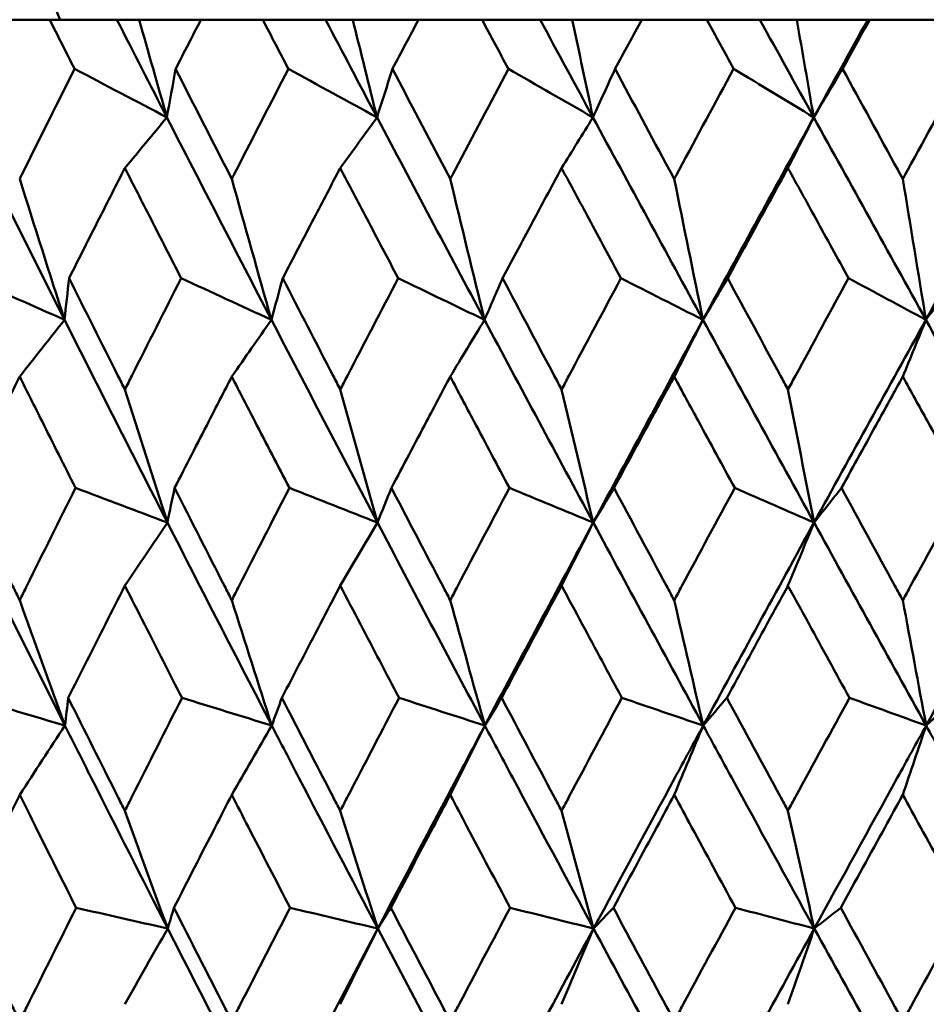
# Model space of a CAD drawing. Header units: millimetres. Extents: x 61 to 1929, y 482 to 2664.
# Tile 71 of 219: x 549.74 to 554.52, y 716.16 to 721.35. Entities that reach past the tile are written whole.
import ezdxf

# ---------------------------------------------------------------- set-up
doc = ezdxf.new("R2010")
doc.units = ezdxf.units.MM
doc.header["$LTSCALE"] = 10
doc.layers.add('Widoczne (ISO)', color=7, linetype='Continuous', lineweight=50)

msp = doc.modelspace()

# ---------------------------------------------------------------- linework, layer by layer
at = {"layer": 'Widoczne (ISO)'}
for p, q in [((549.8976, 721.3536), (549.5815, 721.3536)), ((549.8976, 721.3536), (550.2523, 721.3536)), ((550.2523, 721.3536), (550.37, 721.3536)), ((550.37, 721.3536), (550.6958, 721.3536)), ((551.0221, 721.3536), (550.6958, 721.3536)), ((551.0221, 721.3536), (551.3534, 721.3536)), ((551.3534, 721.3536), (551.4974, 721.3536)), ((551.4974, 721.3536), (551.8444, 721.3536)), ((552.1797, 721.3536), (551.8444, 721.3536)), ((552.1797, 721.3536), (552.4862, 721.3536)), ((552.4862, 721.3536), (552.6559, 721.3536)), ((552.6559, 721.3536), (553.0226, 721.3536)), ((553.3656, 721.3536), (553.0226, 721.3536)), ((553.3656, 721.3536), (553.6462, 721.3536)), ((553.6462, 721.3536), (553.8409, 721.3536)), ((553.8409, 721.3536), (554.2154, 721.3536)), ((554.2154, 721.3536), (554.226, 721.3536)), ((554.5753, 721.3536), (554.226, 721.3536))]:
    msp.add_line(p, q, dxfattribs=at)
msp.add_circle((559.3742, 751.3536), 50, dxfattribs=at)
msp.add_arc((550.8629, 721.7682), 1, 181.3146, 204.4982, dxfattribs=at)
for points, knots in [([(550.0286, 721.0943), (550.0284, 721.0948), (550.0281, 721.0954), (549.9843, 721.1818), (549.9409, 721.2677), (549.8976, 721.3536)], [0.02951568, 0.02951568, 0.02951568, 0.02951568, 0.02969929, 0.02969929, 0.05939589, 0.05939589, 0.05939589, 0.05939589]), ([(550.6958, 721.3536), (550.6515, 721.2677), (550.6072, 721.1818), (550.5628, 721.0954), (550.5625, 721.0948), (550.5622, 721.0943)], [0, 0, 0, 0, 0.02969567, 0.02969567, 0.02988021, 0.02988021, 0.02988021, 0.02988021]), ([(551.1573, 721.0943), (551.1571, 721.0948), (551.1568, 721.0954), (551.1117, 721.1818), (551.0669, 721.2677), (551.0221, 721.3536)], [0.02951568, 0.02951568, 0.02951568, 0.02951568, 0.02969929, 0.02969929, 0.05939589, 0.05939589, 0.05939589, 0.05939589]), ([(551.8444, 721.3536), (551.7988, 721.2677), (551.7533, 721.1818), (551.7075, 721.0954), (551.7073, 721.0948), (551.707, 721.0943)], [0, 0, 0, 0, 0.02969567, 0.02969567, 0.02988021, 0.02988021, 0.02988021, 0.02988021]), ([(552.3185, 721.0943), (552.3182, 721.0948), (552.3179, 721.0954), (552.2716, 721.1818), (552.2256, 721.2677), (552.1797, 721.3536)], [0.02951568, 0.02951568, 0.02951568, 0.02951568, 0.02969929, 0.02969929, 0.05939589, 0.05939589, 0.05939589, 0.05939589]), ([(553.0226, 721.3536), (552.976, 721.2677), (552.9294, 721.1818), (552.8826, 721.0954), (552.8823, 721.0948), (552.882, 721.0943)], [0, 0, 0, 0, 0.02969567, 0.02969567, 0.02988021, 0.02988021, 0.02988021, 0.02988021]), ([(553.5075, 721.0943), (553.5072, 721.0948), (553.5069, 721.0954), (553.4596, 721.1818), (553.4126, 721.2677), (553.3656, 721.3536)], [0.02951568, 0.02951568, 0.02951568, 0.02951568, 0.02969929, 0.02969929, 0.05939589, 0.05939589, 0.05939589, 0.05939589]), ([(554.226, 721.3536), (554.1784, 721.2677), (554.1309, 721.1818), (554.0832, 721.0954), (554.0829, 721.0948), (554.0826, 721.0943)], [0, 0, 0, 0, 0.02969567, 0.02969567, 0.02988021, 0.02988021, 0.02988021, 0.02988021]), ([(549.7392, 720.5133), (549.7472, 720.5295), (549.7553, 720.5457), (549.8514, 720.7394), (549.9398, 720.9169), (550.0286, 721.0943)], [0.0853813, 0.0853813, 0.0853813, 0.0853813, 0.09097809, 0.09097809, 0.15214536, 0.15214536, 0.15214536, 0.15214536]), ([(550.5622, 721.0943), (550.6524, 720.917), (550.7428, 720.7396), (550.8419, 720.546), (550.8503, 720.5296), (550.8586, 720.5133)], [0.0297954, 0.0297954, 0.0297954, 0.0297954, 0.09092493, 0.09092493, 0.09655955, 0.09655955, 0.09655955, 0.09655955]), ([(550.8586, 720.5133), (550.867, 720.5295), (550.8753, 720.5457), (550.9745, 720.7394), (551.0658, 720.9169), (551.1573, 721.0943)], [0.0853813, 0.0853813, 0.0853813, 0.0853813, 0.09097809, 0.09097809, 0.15214536, 0.15214536, 0.15214536, 0.15214536]), ([(551.707, 721.0943), (551.7997, 720.917), (551.8927, 720.7396), (551.9945, 720.546), (552.0031, 720.5296), (552.0117, 720.5133)], [0.0297954, 0.0297954, 0.0297954, 0.0297954, 0.09092493, 0.09092493, 0.09655955, 0.09655955, 0.09655955, 0.09655955]), ([(552.0117, 720.5133), (552.0203, 720.5295), (552.0288, 720.5457), (552.1308, 720.7394), (552.2245, 720.9169), (552.3185, 721.0943)], [0.0853813, 0.0853813, 0.0853813, 0.0853813, 0.09097809, 0.09097809, 0.15214536, 0.15214536, 0.15214536, 0.15214536]), ([(552.882, 721.0943), (552.9769, 720.917), (553.0721, 720.7396), (553.1763, 720.546), (553.1851, 720.5296), (553.1939, 720.5133)], [0.0297954, 0.0297954, 0.0297954, 0.0297954, 0.09092493, 0.09092493, 0.09655955, 0.09655955, 0.09655955, 0.09655955]), ([(553.1939, 720.5133), (553.2026, 720.5295), (553.2114, 720.5457), (553.3156, 720.7394), (553.4114, 720.9169), (553.5075, 721.0943)], [0.0853813, 0.0853813, 0.0853813, 0.0853813, 0.09097809, 0.09097809, 0.15214536, 0.15214536, 0.15214536, 0.15214536]), ([(554.0826, 721.0943), (554.1794, 720.917), (554.2764, 720.7396), (554.3825, 720.546), (554.3915, 720.5296), (554.4004, 720.5133)], [0.0297954, 0.0297954, 0.0297954, 0.0297954, 0.09092493, 0.09092493, 0.09655955, 0.09655955, 0.09655955, 0.09655955]), ([(554.4004, 720.5133), (554.4093, 720.5295), (554.4182, 720.5457), (554.5244, 720.7394), (554.6219, 720.9169), (554.7196, 721.0943)], [0.0853813, 0.0853813, 0.0853813, 0.0853813, 0.09097809, 0.09097809, 0.15214536, 0.15214536, 0.15214536, 0.15214536]), ([(550.2944, 720.571), (550.2491, 720.4821), (550.2039, 720.3932), (550.1057, 720.1994), (550.0526, 720.0945), (549.9998, 719.9896)], [0.03078053, 0.03078053, 0.03078053, 0.03078053, 0.06149921, 0.06149921, 0.09773041, 0.09773041, 0.09773041, 0.09773041]), ([(550.5916, 719.9896), (550.5378, 720.0945), (550.4841, 720.1994), (550.3851, 720.3931), (550.3397, 720.482), (550.2944, 720.571)], [0.02528165, 0.02528165, 0.02528165, 0.02528165, 0.06150593, 0.06150593, 0.09223152, 0.09223152, 0.09223152, 0.09223152]), ([(551.4313, 720.571), (551.3846, 720.4821), (551.3381, 720.3932), (551.2368, 720.1994), (551.1821, 720.0945), (551.1276, 719.9896)], [0.03078053, 0.03078053, 0.03078053, 0.03078053, 0.06149921, 0.06149921, 0.09773041, 0.09773041, 0.09773041, 0.09773041]), ([(551.7372, 719.9896), (551.6818, 720.0945), (551.6266, 720.1994), (551.5246, 720.3931), (551.4779, 720.482), (551.4313, 720.571)], [0.02528165, 0.02528165, 0.02528165, 0.02528165, 0.06150593, 0.06150593, 0.09223152, 0.09223152, 0.09223152, 0.09223152]), ([(552.5995, 720.571), (552.5516, 720.4821), (552.5039, 720.3932), (552.4, 720.1994), (552.3439, 720.0945), (552.2879, 719.9896)], [0.03078053, 0.03078053, 0.03078053, 0.03078053, 0.06149921, 0.06149921, 0.09773041, 0.09773041, 0.09773041, 0.09773041]), ([(552.9129, 719.9896), (552.8562, 720.0945), (552.7996, 720.1994), (552.6952, 720.3931), (552.6473, 720.482), (552.5995, 720.571)], [0.02528165, 0.02528165, 0.02528165, 0.02528165, 0.06150593, 0.06150593, 0.09223152, 0.09223152, 0.09223152, 0.09223152]), ([(553.7944, 720.571), (553.7456, 720.4821), (553.6969, 720.3932), (553.5908, 720.1994), (553.5335, 720.0945), (553.4762, 719.9896)], [0.03078053, 0.03078053, 0.03078053, 0.03078053, 0.06149921, 0.06149921, 0.09773041, 0.09773041, 0.09773041, 0.09773041]), ([(554.1141, 719.9896), (554.0563, 720.0945), (553.9986, 720.1994), (553.8921, 720.3931), (553.8432, 720.482), (553.7944, 720.571)], [0.02528165, 0.02528165, 0.02528165, 0.02528165, 0.06150593, 0.06150593, 0.09223152, 0.09223152, 0.09223152, 0.09223152]), ([(549.9998, 719.9896), (550.0854, 719.8181), (550.1714, 719.6466), (550.27, 719.4508), (550.2822, 719.4265), (550.2944, 719.4023)], [0.02983351, 0.02983351, 0.02983351, 0.02983351, 0.0889495, 0.0889495, 0.09731113, 0.09731113, 0.09731113, 0.09731113]), ([(550.2944, 719.4023), (550.3066, 719.4264), (550.3188, 719.4506), (550.4175, 719.6464), (550.5044, 719.818), (550.5916, 719.9896)], [0.0806421, 0.0806421, 0.0806421, 0.0806421, 0.08897282, 0.08897282, 0.14811965, 0.14811965, 0.14811965, 0.14811965]), ([(551.1276, 719.9896), (551.2159, 719.8181), (551.3046, 719.6466), (551.4061, 719.4508), (551.4187, 719.4265), (551.4313, 719.4023)], [0.02983351, 0.02983351, 0.02983351, 0.02983351, 0.0889495, 0.0889495, 0.09731113, 0.09731113, 0.09731113, 0.09731113]), ([(551.4313, 719.4023), (551.4438, 719.4264), (551.4564, 719.4506), (551.558, 719.6464), (551.6475, 719.818), (551.7372, 719.9896)], [0.0806421, 0.0806421, 0.0806421, 0.0806421, 0.08897282, 0.08897282, 0.14811965, 0.14811965, 0.14811965, 0.14811965]), ([(552.2879, 719.9896), (552.3786, 719.8181), (552.4696, 719.6466), (552.5737, 719.4508), (552.5866, 719.4265), (552.5995, 719.4023)], [0.02983351, 0.02983351, 0.02983351, 0.02983351, 0.0889495, 0.0889495, 0.09731113, 0.09731113, 0.09731113, 0.09731113]), ([(552.5995, 719.4023), (552.6123, 719.4264), (552.6252, 719.4506), (552.7294, 719.6464), (552.821, 719.818), (552.9129, 719.9896)], [0.0806421, 0.0806421, 0.0806421, 0.0806421, 0.08897282, 0.08897282, 0.14811965, 0.14811965, 0.14811965, 0.14811965]), ([(553.4762, 719.9896), (553.5689, 719.8181), (553.6618, 719.6466), (553.7681, 719.4508), (553.7812, 719.4265), (553.7944, 719.4023)], [0.02983351, 0.02983351, 0.02983351, 0.02983351, 0.0889495, 0.0889495, 0.09731113, 0.09731113, 0.09731113, 0.09731113]), ([(553.7944, 719.4023), (553.8075, 719.4264), (553.8207, 719.4506), (553.927, 719.6464), (554.0205, 719.818), (554.1141, 719.9896)], [0.0806421, 0.0806421, 0.0806421, 0.0806421, 0.08897282, 0.08897282, 0.14811965, 0.14811965, 0.14811965, 0.14811965]), ([(549.7392, 719.4706), (549.6999, 719.3921), (549.6608, 719.3137), (549.5634, 719.1179), (549.5051, 719.0005), (549.4471, 718.8831)], [0.03448054, 0.03448054, 0.03448054, 0.03448054, 0.06157222, 0.06157222, 0.10209717, 0.10209717, 0.10209717, 0.10209717]), ([(550.0339, 718.8831), (549.9748, 719.0005), (549.9158, 719.1178), (549.8176, 719.3136), (549.7784, 719.3921), (549.7392, 719.4706)], [0.02104899, 0.02104899, 0.02104899, 0.02104899, 0.0615671, 0.0615671, 0.08866561, 0.08866561, 0.08866561, 0.08866561]), ([(550.8586, 719.4706), (550.8182, 719.3921), (550.7778, 719.3137), (550.6771, 719.1179), (550.6169, 719.0005), (550.5569, 718.8831)], [0.03448054, 0.03448054, 0.03448054, 0.03448054, 0.06157222, 0.06157222, 0.10209717, 0.10209717, 0.10209717, 0.10209717]), ([(551.1628, 718.8831), (551.1018, 719.0005), (551.041, 719.1178), (550.9397, 719.3136), (550.8991, 719.3921), (550.8586, 719.4706)], [0.02104899, 0.02104899, 0.02104899, 0.02104899, 0.0615671, 0.0615671, 0.08866561, 0.08866561, 0.08866561, 0.08866561]), ([(552.0117, 719.4706), (551.9701, 719.3921), (551.9286, 719.3137), (551.8251, 719.1179), (551.7632, 719.0005), (551.7015, 718.8831)], [0.03448054, 0.03448054, 0.03448054, 0.03448054, 0.06157222, 0.06157222, 0.10209717, 0.10209717, 0.10209717, 0.10209717]), ([(552.3241, 718.8831), (552.2615, 719.0005), (552.1991, 719.1178), (552.095, 719.3136), (552.0533, 719.3921), (552.0117, 719.4706)], [0.02104899, 0.02104899, 0.02104899, 0.02104899, 0.0615671, 0.0615671, 0.08866561, 0.08866561, 0.08866561, 0.08866561]), ([(553.1939, 719.4706), (553.1513, 719.3921), (553.1088, 719.3137), (553.0029, 719.1179), (552.9396, 719.0005), (552.8763, 718.8831)], [0.03448054, 0.03448054, 0.03448054, 0.03448054, 0.06157222, 0.06157222, 0.10209717, 0.10209717, 0.10209717, 0.10209717]), ([(553.5132, 718.8831), (553.4493, 719.0005), (553.3854, 719.1178), (553.279, 719.3136), (553.2364, 719.3921), (553.1939, 719.4706)], [0.02104899, 0.02104899, 0.02104899, 0.02104899, 0.0615671, 0.0615671, 0.08866561, 0.08866561, 0.08866561, 0.08866561]), ([(554.4004, 719.4706), (554.3571, 719.3921), (554.3138, 719.3137), (554.2059, 719.1179), (554.1413, 719.0005), (554.0768, 718.8831)], [0.03448054, 0.03448054, 0.03448054, 0.03448054, 0.06157222, 0.06157222, 0.10209717, 0.10209717, 0.10209717, 0.10209717]), ([(554.7254, 718.8831), (554.6604, 719.0005), (554.5954, 719.1178), (554.4871, 719.3136), (554.4438, 719.3921), (554.4004, 719.4706)], [0.02104899, 0.02104899, 0.02104899, 0.02104899, 0.0615671, 0.0615671, 0.08866561, 0.08866561, 0.08866561, 0.08866561]), ([(549.4471, 718.8831), (549.5316, 718.7109), (549.6165, 718.5387), (549.7142, 718.3413), (549.7267, 718.3161), (549.7392, 718.2908)], [0.02530969, 0.02530969, 0.02530969, 0.02530969, 0.08465152, 0.08465152, 0.09334823, 0.09334823, 0.09334823, 0.09334823]), ([(549.7392, 718.2908), (549.7516, 718.316), (549.7641, 718.3412), (549.862, 718.5386), (549.9478, 718.7109), (550.0339, 718.8831)], [0.07597559, 0.07597559, 0.07597559, 0.07597559, 0.08464777, 0.08464777, 0.14401425, 0.14401425, 0.14401425, 0.14401425]), ([(550.5569, 718.8831), (550.6442, 718.7109), (550.7319, 718.5387), (550.8328, 718.3413), (550.8457, 718.3161), (550.8586, 718.2908)], [0.02530969, 0.02530969, 0.02530969, 0.02530969, 0.08465152, 0.08465152, 0.09334823, 0.09334823, 0.09334823, 0.09334823]), ([(550.8586, 718.2908), (550.8715, 718.316), (550.8844, 718.3412), (550.9855, 718.5386), (551.074, 718.7109), (551.1628, 718.8831)], [0.07597559, 0.07597559, 0.07597559, 0.07597559, 0.08464777, 0.08464777, 0.14401425, 0.14401425, 0.14401425, 0.14401425]), ([(551.7015, 718.8831), (551.7913, 718.7109), (551.8815, 718.5387), (551.9852, 718.3413), (551.9985, 718.3161), (552.0117, 718.2908)], [0.02530969, 0.02530969, 0.02530969, 0.02530969, 0.08465152, 0.08465152, 0.09334823, 0.09334823, 0.09334823, 0.09334823]), ([(552.0117, 718.2908), (552.025, 718.316), (552.0382, 718.3412), (552.1421, 718.5386), (552.2329, 718.7109), (552.3241, 718.8831)], [0.07597559, 0.07597559, 0.07597559, 0.07597559, 0.08464777, 0.08464777, 0.14401425, 0.14401425, 0.14401425, 0.14401425]), ([(552.8763, 718.8831), (552.9684, 718.7109), (553.0607, 718.5387), (553.1668, 718.3413), (553.1803, 718.3161), (553.1939, 718.2908)], [0.02530969, 0.02530969, 0.02530969, 0.02530969, 0.08465152, 0.08465152, 0.09334823, 0.09334823, 0.09334823, 0.09334823]), ([(553.1939, 718.2908), (553.2074, 718.316), (553.221, 718.3412), (553.3272, 718.5386), (553.4201, 718.7109), (553.5132, 718.8831)], [0.07597559, 0.07597559, 0.07597559, 0.07597559, 0.08464777, 0.08464777, 0.14401425, 0.14401425, 0.14401425, 0.14401425]), ([(554.0768, 718.8831), (554.1707, 718.7109), (554.2647, 718.5387), (554.3728, 718.3413), (554.3866, 718.3161), (554.4004, 718.2908)], [0.02530969, 0.02530969, 0.02530969, 0.02530969, 0.08465152, 0.08465152, 0.09334823, 0.09334823, 0.09334823, 0.09334823]), ([(554.4004, 718.2908), (554.4142, 718.316), (554.428, 718.3412), (554.5362, 718.5386), (554.6307, 718.7109), (554.7254, 718.8831)], [0.07597559, 0.07597559, 0.07597559, 0.07597559, 0.08464777, 0.08464777, 0.14401425, 0.14401425, 0.14401425, 0.14401425]), ([(550.2944, 718.3678), (550.2601, 718.3002), (550.2258, 718.2325), (550.126, 718.0351), (550.0606, 717.9054), (549.9954, 717.7757)], [0.03825175, 0.03825175, 0.03825175, 0.03825175, 0.06160817, 0.06160817, 0.10638617, 0.10638617, 0.10638617, 0.10638617]), ([(550.596, 717.7757), (550.5297, 717.9054), (550.4635, 718.0351), (550.3631, 718.2325), (550.3287, 718.3002), (550.2944, 718.3678)], [0.01681985, 0.01681985, 0.01681985, 0.01681985, 0.06159108, 0.06159108, 0.08495433, 0.08495433, 0.08495433, 0.08495433]), ([(551.4313, 718.3678), (551.3959, 718.3002), (551.3606, 718.2325), (551.2578, 718.0351), (551.1903, 717.9054), (551.1231, 717.7757)], [0.03825175, 0.03825175, 0.03825175, 0.03825175, 0.06160817, 0.06160817, 0.10638617, 0.10638617, 0.10638617, 0.10638617]), ([(551.7417, 717.7757), (551.6735, 717.9054), (551.6054, 718.0351), (551.502, 718.2325), (551.4666, 718.3002), (551.4313, 718.3678)], [0.01681985, 0.01681985, 0.01681985, 0.01681985, 0.06159108, 0.06159108, 0.08495433, 0.08495433, 0.08495433, 0.08495433]), ([(552.5995, 718.3678), (552.5632, 718.3002), (552.527, 718.2325), (552.4215, 718.0351), (552.3524, 717.9054), (552.2833, 717.7757)], [0.03825175, 0.03825175, 0.03825175, 0.03825175, 0.06160817, 0.06160817, 0.10638617, 0.10638617, 0.10638617, 0.10638617]), ([(552.9175, 717.7757), (552.8477, 717.9054), (552.7779, 718.0351), (552.672, 718.2325), (552.6357, 718.3002), (552.5995, 718.3678)], [0.01681985, 0.01681985, 0.01681985, 0.01681985, 0.06159108, 0.06159108, 0.08495433, 0.08495433, 0.08495433, 0.08495433]), ([(553.7944, 718.3678), (553.7574, 718.3002), (553.7205, 718.2325), (553.6128, 718.0351), (553.5421, 717.9054), (553.4716, 717.7757)], [0.03825175, 0.03825175, 0.03825175, 0.03825175, 0.06160817, 0.06160817, 0.10638617, 0.10638617, 0.10638617, 0.10638617]), ([(554.1188, 717.7757), (554.0476, 717.9054), (553.9765, 718.0351), (553.8684, 718.2325), (553.8314, 718.3002), (553.7944, 718.3678)], [0.01681985, 0.01681985, 0.01681985, 0.01681985, 0.06159108, 0.06159108, 0.08495433, 0.08495433, 0.08495433, 0.08495433]), ([(549.9954, 717.7757), (550.0818, 717.6027), (550.1686, 717.4296), (550.2686, 717.231), (550.2815, 717.2054), (550.2944, 717.1799)], [0.02053386, 0.02053386, 0.02053386, 0.02053386, 0.08016461, 0.08016461, 0.08898694, 0.08898694, 0.08898694, 0.08898694]), ([(550.2944, 717.1799), (550.3073, 717.2054), (550.3202, 717.2309), (550.4204, 717.4295), (550.508, 717.6026), (550.596, 717.7757)], [0.07138254, 0.07138254, 0.07138254, 0.07138254, 0.08018544, 0.08018544, 0.13983561, 0.13983561, 0.13983561, 0.13983561]), ([(551.1231, 717.7757), (551.2122, 717.6027), (551.3017, 717.4296), (551.4047, 717.231), (551.418, 717.2054), (551.4313, 717.1799)], [0.02053386, 0.02053386, 0.02053386, 0.02053386, 0.08016461, 0.08016461, 0.08898694, 0.08898694, 0.08898694, 0.08898694]), ([(551.4313, 717.1799), (551.4445, 717.2054), (551.4578, 717.2309), (551.561, 717.4295), (551.6512, 717.6026), (551.7417, 717.7757)], [0.07138254, 0.07138254, 0.07138254, 0.07138254, 0.08018544, 0.08018544, 0.13983561, 0.13983561, 0.13983561, 0.13983561]), ([(552.2833, 717.7757), (552.3748, 717.6027), (552.4666, 717.4296), (552.5722, 717.231), (552.5858, 717.2054), (552.5995, 717.1799)], [0.02053386, 0.02053386, 0.02053386, 0.02053386, 0.08016461, 0.08016461, 0.08898694, 0.08898694, 0.08898694, 0.08898694]), ([(552.5995, 717.1799), (552.6131, 717.2054), (552.6267, 717.2309), (552.7325, 717.4295), (552.8249, 717.6026), (552.9175, 717.7757)], [0.07138254, 0.07138254, 0.07138254, 0.07138254, 0.08018544, 0.08018544, 0.13983561, 0.13983561, 0.13983561, 0.13983561]), ([(553.4716, 717.7757), (553.5651, 717.6027), (553.6588, 717.4296), (553.7666, 717.231), (553.7805, 717.2054), (553.7944, 717.1799)], [0.02053386, 0.02053386, 0.02053386, 0.02053386, 0.08016461, 0.08016461, 0.08898694, 0.08898694, 0.08898694, 0.08898694]), ([(553.7944, 717.1799), (553.8083, 717.2054), (553.8222, 717.2309), (553.9301, 717.4295), (554.0244, 717.6026), (554.1188, 717.7757)], [0.07138254, 0.07138254, 0.07138254, 0.07138254, 0.08018544, 0.08018544, 0.13983561, 0.13983561, 0.13983561, 0.13983561]), ([(550.5204, 716.5586), (550.3851, 716.8236), (550.2507, 717.0886), (550.0707, 717.4455), (550.0244, 717.5375), (549.9782, 717.6295)], [0.3692784, 0.3692784, 0.3692784, 0.3692784, 0.4608442, 0.4608442, 0.492629, 0.492629, 0.492629, 0.492629]), ([(551.629, 716.5586), (551.4897, 716.8236), (551.3511, 717.0886), (551.1653, 717.4455), (551.1176, 717.5375), (551.0699, 717.6295)], [0.3692784, 0.3692784, 0.3692784, 0.3692784, 0.4608442, 0.4608442, 0.492629, 0.492629, 0.492629, 0.492629]), ([(551.629, 716.5586), (551.768, 716.8236), (551.9077, 717.0886), (552.0967, 717.4455), (552.1455, 717.5375), (552.1944, 717.6295)], [0.3692784, 0.3692784, 0.3692784, 0.3692784, 0.4608442, 0.4608442, 0.492629, 0.492629, 0.492629, 0.492629]), ([(552.7681, 716.5586), (552.6253, 716.8236), (552.4831, 717.0886), (552.2924, 717.4455), (552.2434, 717.5375), (552.1944, 717.6295)], [0.3692784, 0.3692784, 0.3692784, 0.3692784, 0.4608442, 0.4608442, 0.492629, 0.492629, 0.492629, 0.492629]), ([(552.7681, 716.5586), (552.9107, 716.8236), (553.0538, 717.0886), (553.2473, 717.4455), (553.2972, 717.5375), (553.3472, 717.6295)], [0.3692784, 0.3692784, 0.3692784, 0.3692784, 0.4608442, 0.4608442, 0.492629, 0.492629, 0.492629, 0.492629]), ([(553.9333, 716.5586), (553.7876, 716.8236), (553.6423, 717.0886), (553.4475, 717.4455), (553.3973, 717.5375), (553.3472, 717.6295)], [0.3692784, 0.3692784, 0.3692784, 0.3692784, 0.4608442, 0.4608442, 0.492629, 0.492629, 0.492629, 0.492629]), ([(553.9333, 716.5586), (554.0788, 716.8236), (554.2248, 717.0886), (554.422, 717.4455), (554.4729, 717.5375), (554.5238, 717.6295)], [0.3692784, 0.3692784, 0.3692784, 0.3692784, 0.4608442, 0.4608442, 0.492629, 0.492629, 0.492629, 0.492629]), ([(555.12, 716.5586), (554.9719, 716.8236), (554.8242, 717.0886), (554.6259, 717.4455), (554.5748, 717.5375), (554.5238, 717.6295)], [0.3692784, 0.3692784, 0.3692784, 0.3692784, 0.4608442, 0.4608442, 0.492629, 0.492629, 0.492629, 0.492629]), ([(549.7392, 717.2636), (549.711, 717.2071), (549.6829, 717.1506), (549.5842, 716.9521), (549.5138, 716.8101), (549.4437, 716.6681)], [0.04208868, 0.04208868, 0.04208868, 0.04208868, 0.06158988, 0.06158988, 0.11059803, 0.11059803, 0.11059803, 0.11059803]), ([(550.0373, 716.6681), (549.9659, 716.8101), (549.8947, 716.9521), (549.7955, 717.1506), (549.7673, 717.2071), (549.7392, 717.2636)], [0.01259731, 0.01259731, 0.01259731, 0.01259731, 0.06159863, 0.06159863, 0.08110666, 0.08110666, 0.08110666, 0.08110666]), ([(550.8586, 717.2636), (550.8296, 717.2071), (550.8005, 717.1506), (550.6986, 716.9521), (550.6259, 716.8101), (550.5534, 716.6681)], [0.04208868, 0.04208868, 0.04208868, 0.04208868, 0.06158988, 0.06158988, 0.11059803, 0.11059803, 0.11059803, 0.11059803]), ([(551.1663, 716.6681), (551.0927, 716.8101), (551.0192, 716.9521), (550.9169, 717.1506), (550.8877, 717.2071), (550.8586, 717.2636)], [0.01259731, 0.01259731, 0.01259731, 0.01259731, 0.06159863, 0.06159863, 0.08110666, 0.08110666, 0.08110666, 0.08110666]), ([(552.0117, 717.2636), (551.9819, 717.2071), (551.952, 717.1506), (551.8472, 716.9521), (551.7725, 716.8101), (551.6979, 716.6681)], [0.04208868, 0.04208868, 0.04208868, 0.04208868, 0.06158988, 0.06158988, 0.11059803, 0.11059803, 0.11059803, 0.11059803]), ([(552.3277, 716.6681), (552.2521, 716.8101), (552.1767, 716.9521), (552.0716, 717.1506), (552.0416, 717.2071), (552.0117, 717.2636)], [0.01259731, 0.01259731, 0.01259731, 0.01259731, 0.06159863, 0.06159863, 0.08110666, 0.08110666, 0.08110666, 0.08110666]), ([(553.1939, 717.2636), (553.1633, 717.2071), (553.1328, 717.1506), (553.0256, 716.9521), (552.949, 716.8101), (552.8727, 716.6681)], [0.04208868, 0.04208868, 0.04208868, 0.04208868, 0.06158988, 0.06158988, 0.11059803, 0.11059803, 0.11059803, 0.11059803]), ([(553.5169, 716.6681), (553.4397, 716.8101), (553.3626, 716.9521), (553.2551, 717.1506), (553.2245, 717.2071), (553.1939, 717.2636)], [0.01259731, 0.01259731, 0.01259731, 0.01259731, 0.06159863, 0.06159863, 0.08110666, 0.08110666, 0.08110666, 0.08110666]), ([(554.4004, 717.2636), (554.3693, 717.2071), (554.3382, 717.1506), (554.229, 716.9521), (554.151, 716.8101), (554.0731, 716.6681)], [0.04208868, 0.04208868, 0.04208868, 0.04208868, 0.06158988, 0.06158988, 0.11059803, 0.11059803, 0.11059803, 0.11059803]), ([(554.7292, 716.6681), (554.6506, 716.8101), (554.5722, 716.9521), (554.4627, 717.1506), (554.4316, 717.2071), (554.4004, 717.2636)], [0.01259731, 0.01259731, 0.01259731, 0.01259731, 0.06159863, 0.06159863, 0.08110666, 0.08110666, 0.08110666, 0.08110666]), ([(549.4437, 716.6681), (549.5293, 716.4941), (549.6152, 716.3201), (549.714, 716.1208), (549.7266, 716.0954), (549.7392, 716.0701)], [0.01556037, 0.01556037, 0.01556037, 0.01556037, 0.07555527, 0.07555527, 0.08428623, 0.08428623, 0.08428623, 0.08428623]), ([(549.7392, 716.0701), (549.7517, 716.0954), (549.7643, 716.1207), (549.8633, 716.32), (549.9502, 716.4941), (550.0373, 716.6681)], [0.06686277, 0.06686277, 0.06686277, 0.06686277, 0.07557848, 0.07557848, 0.13558897, 0.13558897, 0.13558897, 0.13558897]), ([(550.5534, 716.6681), (550.6418, 716.4941), (550.7306, 716.3201), (550.8327, 716.1208), (550.8457, 716.0954), (550.8586, 716.0701)], [0.01556037, 0.01556037, 0.01556037, 0.01556037, 0.07555527, 0.07555527, 0.08428623, 0.08428623, 0.08428623, 0.08428623]), ([(550.8586, 716.0701), (550.8716, 716.0954), (550.8846, 716.1207), (550.9869, 716.32), (551.0764, 716.4941), (551.1663, 716.6681)], [0.06686277, 0.06686277, 0.06686277, 0.06686277, 0.07557848, 0.07557848, 0.13558897, 0.13558897, 0.13558897, 0.13558897]), ([(551.6979, 716.6681), (551.7889, 716.4941), (551.8802, 716.3201), (551.9851, 716.1208), (551.9984, 716.0954), (552.0117, 716.0701)], [0.01556037, 0.01556037, 0.01556037, 0.01556037, 0.07555527, 0.07555527, 0.08428623, 0.08428623, 0.08428623, 0.08428623]), ([(552.0117, 716.0701), (552.0251, 716.0954), (552.0384, 716.1207), (552.1435, 716.32), (552.2355, 716.4941), (552.3277, 716.6681)], [0.06686277, 0.06686277, 0.06686277, 0.06686277, 0.07557848, 0.07557848, 0.13558897, 0.13558897, 0.13558897, 0.13558897]), ([(552.8727, 716.6681), (552.9658, 716.4941), (553.0593, 716.3201), (553.1666, 716.1208), (553.1802, 716.0954), (553.1939, 716.0701)], [0.01556037, 0.01556037, 0.01556037, 0.01556037, 0.07555527, 0.07555527, 0.08428623, 0.08428623, 0.08428623, 0.08428623]), ([(553.1939, 716.0701), (553.2075, 716.0954), (553.2211, 716.1207), (553.3286, 716.32), (553.4227, 716.4941), (553.5169, 716.6681)], [0.06686277, 0.06686277, 0.06686277, 0.06686277, 0.07557848, 0.07557848, 0.13558897, 0.13558897, 0.13558897, 0.13558897]), ([(554.0731, 716.6681), (554.1681, 716.4941), (554.2633, 716.3201), (554.3726, 716.1208), (554.3865, 716.0954), (554.4004, 716.0701)], [0.01556037, 0.01556037, 0.01556037, 0.01556037, 0.07555527, 0.07555527, 0.08428623, 0.08428623, 0.08428623, 0.08428623]), ([(554.4004, 716.0701), (554.4143, 716.0954), (554.4282, 716.1207), (554.5376, 716.32), (554.6333, 716.4941), (554.7292, 716.6681)], [0.06686277, 0.06686277, 0.06686277, 0.06686277, 0.07557848, 0.07557848, 0.13558897, 0.13558897, 0.13558897, 0.13558897])]:
    msp.add_open_spline(points, degree=3, knots=knots, dxfattribs=at)
for points in [[(550.5161, 720.8381), (550.4279, 721.01), (550.3399, 721.1818), (550.2523, 721.3536)], [(550.37, 721.3536), (550.4185, 721.1815), (550.4672, 721.0097), (550.5161, 720.8381)], [(551.6252, 720.8381), (551.5343, 721.01), (551.4438, 721.1818), (551.3534, 721.3536)], [(551.4974, 721.3536), (551.5398, 721.1815), (551.5824, 721.0097), (551.6252, 720.8381)], [(552.7649, 720.8381), (552.6718, 721.01), (552.5789, 721.1818), (552.4862, 721.3536)], [(552.6559, 721.3536), (552.6921, 721.1815), (552.7284, 721.0097), (552.7649, 720.8381)], [(553.9306, 720.8381), (553.8357, 721.01), (553.7408, 721.1818), (553.6462, 721.3536)], [(553.8409, 721.3536), (553.8707, 721.1815), (553.9006, 721.0097), (553.9306, 720.8381)], [(553.9306, 720.8381), (554.0253, 721.01), (554.1202, 721.1818), (554.2154, 721.3536)], [(550.5161, 720.8381), (550.3536, 720.9235), (550.1911, 721.0089), (550.0286, 721.0943)], [(550.5161, 720.8381), (550.5314, 720.9235), (550.5468, 721.0089), (550.5622, 721.0943)], [(551.6252, 720.8381), (551.4693, 720.9235), (551.3133, 721.0089), (551.1573, 721.0943)], [(551.6252, 720.8381), (551.6524, 720.9235), (551.6796, 721.0089), (551.707, 721.0943)], [(552.7649, 720.8381), (552.6161, 720.9235), (552.4673, 721.0089), (552.3185, 721.0943)], [(552.7649, 720.8381), (552.8038, 720.9235), (552.8428, 721.0089), (552.882, 721.0943)], [(553.9306, 720.8381), (553.7896, 720.9235), (553.6486, 721.0089), (553.5075, 721.0943)], [(553.9306, 720.8381), (553.9812, 720.9235), (554.0318, 721.0089), (554.0826, 721.0943)], [(549.9759, 719.7701), (549.7965, 720.1262), (549.6185, 720.4823), (549.4419, 720.8381)], [(550.2944, 720.571), (550.3683, 720.6601), (550.4422, 720.7492), (550.5161, 720.8381)], [(551.0679, 719.7701), (550.8827, 720.1262), (550.6988, 720.4823), (550.5161, 720.8381)], [(551.4313, 720.571), (551.4959, 720.6601), (551.5605, 720.7492), (551.6252, 720.8381)], [(552.1926, 719.7701), (552.0024, 720.1262), (551.8133, 720.4823), (551.6252, 720.8381)], [(552.5995, 720.571), (552.6546, 720.6601), (552.7097, 720.7492), (552.7649, 720.8381)], [(553.3457, 719.7701), (553.1512, 720.1262), (552.9576, 720.4823), (552.7649, 720.8381)], [(553.3457, 719.7701), (553.5396, 720.1262), (553.7346, 720.4823), (553.9306, 720.8381)], [(553.7944, 720.571), (553.8398, 720.6601), (553.8852, 720.7492), (553.9306, 720.8381)], [(554.5226, 719.7701), (554.3246, 720.1262), (554.1273, 720.4823), (553.9306, 720.8381)], [(554.5226, 719.7701), (554.7202, 720.1262), (554.9186, 720.4823), (555.1179, 720.8381)], [(549.7392, 720.5133), (549.8176, 720.2649), (549.8965, 720.0171), (549.9759, 719.7701)], [(550.8586, 720.5133), (550.928, 720.2649), (550.9977, 720.0171), (551.0679, 719.7701)], [(552.0117, 720.5133), (552.0717, 720.2649), (552.132, 720.0171), (552.1926, 719.7701)], [(553.1939, 720.5133), (553.2442, 720.2649), (553.2948, 720.0171), (553.3457, 719.7701)], [(554.4004, 720.5133), (554.4409, 720.2649), (554.4817, 720.0171), (554.5226, 719.7701)], [(549.9759, 719.7701), (549.8108, 719.8432), (549.6458, 719.9164), (549.4807, 719.9896)], [(549.9759, 719.7701), (549.9838, 719.8432), (549.9917, 719.9164), (549.9998, 719.9896)], [(551.0679, 719.7701), (550.9091, 719.8432), (550.7504, 719.9164), (550.5916, 719.9896)], [(551.0679, 719.7701), (551.0877, 719.8432), (551.1076, 719.9164), (551.1276, 719.9896)], [(552.1926, 719.7701), (552.0408, 719.8432), (551.889, 719.9164), (551.7372, 719.9896)], [(552.1926, 719.7701), (552.2243, 719.8432), (552.2561, 719.9164), (552.2879, 719.9896)], [(553.3457, 719.7701), (553.2015, 719.8432), (553.0572, 719.9164), (552.9129, 719.9896)], [(553.3457, 719.7701), (553.3892, 719.8432), (553.4327, 719.9164), (553.4762, 719.9896)], [(554.5226, 719.7701), (554.3865, 719.8432), (554.2503, 719.9164), (554.1141, 719.9896)], [(554.5226, 719.7701), (554.5776, 719.8432), (554.6327, 719.9164), (554.6878, 719.9896)], [(549.7392, 719.4706), (549.818, 719.5705), (549.8969, 719.6704), (549.9759, 719.7701)], [(550.5187, 718.7002), (550.3364, 719.0569), (550.1554, 719.4135), (549.9759, 719.7701)], [(550.8586, 719.4706), (550.9283, 719.5705), (550.9981, 719.6704), (551.0679, 719.7701)], [(551.6275, 718.7002), (551.4398, 719.0569), (551.2532, 719.4135), (551.0679, 719.7701)], [(552.0117, 719.4706), (552.072, 719.5705), (552.1323, 719.6704), (552.1926, 719.7701)], [(552.7668, 718.7002), (552.5744, 719.0569), (552.383, 719.4135), (552.1926, 719.7701)], [(552.7668, 718.7002), (552.9586, 719.0569), (553.1516, 719.4135), (553.3457, 719.7701)], [(553.1939, 719.4706), (553.2445, 719.5705), (553.2951, 719.6704), (553.3457, 719.7701)], [(553.9322, 718.7002), (553.7359, 719.0569), (553.5404, 719.4135), (553.3457, 719.7701)], [(553.9322, 718.7002), (554.1281, 719.0569), (554.3249, 719.4135), (554.5226, 719.7701)], [(554.4004, 719.4706), (554.4411, 719.5705), (554.4819, 719.6704), (554.5226, 719.7701)], [(555.1191, 718.7002), (554.9197, 719.0569), (554.7208, 719.4135), (554.5226, 719.7701)], [(550.2944, 719.4023), (550.3688, 719.1676), (550.4435, 718.9336), (550.5187, 718.7002)], [(551.4313, 719.4023), (551.4963, 719.1676), (551.5617, 718.9336), (551.6275, 718.7002)], [(552.5995, 719.4023), (552.655, 719.1676), (552.7107, 718.9336), (552.7668, 718.7002)], [(553.7944, 719.4023), (553.8401, 719.1676), (553.886, 718.9336), (553.9322, 718.7002)], [(550.5187, 718.7002), (550.3571, 718.7612), (550.1955, 718.8222), (550.0339, 718.8831)], [(550.5187, 718.7002), (550.5314, 718.7612), (550.5441, 718.8222), (550.5569, 718.8831)], [(551.6275, 718.7002), (551.4726, 718.7612), (551.3177, 718.8222), (551.1628, 718.8831)], [(551.6275, 718.7002), (551.6521, 718.7612), (551.6767, 718.8222), (551.7015, 718.8831)], [(552.7668, 718.7002), (552.6193, 718.7612), (552.4717, 718.8222), (552.3241, 718.8831)], [(552.7668, 718.7002), (552.8033, 718.7612), (552.8398, 718.8222), (552.8763, 718.8831)], [(553.9322, 718.7002), (553.7926, 718.7612), (553.6529, 718.8222), (553.5132, 718.8831)], [(553.9322, 718.7002), (553.9804, 718.7612), (554.0286, 718.8222), (554.0768, 718.8831)], [(549.9782, 717.6295), (549.799, 717.9863), (549.6212, 718.3433), (549.4449, 718.7002)], [(550.2944, 718.3678), (550.3691, 718.4788), (550.4439, 718.5896), (550.5187, 718.7002)], [(551.0699, 717.6295), (550.8849, 717.9863), (550.7011, 718.3433), (550.5187, 718.7002)], [(551.4313, 718.3678), (551.4966, 718.4788), (551.562, 718.5896), (551.6275, 718.7002)], [(552.1944, 717.6295), (552.0043, 717.9863), (551.8153, 718.3433), (551.6275, 718.7002)], [(552.1944, 717.6295), (552.384, 717.9863), (552.5748, 718.3433), (552.7668, 718.7002)], [(552.5995, 718.3678), (552.6552, 718.4788), (552.711, 718.5896), (552.7668, 718.7002)], [(553.3472, 717.6295), (553.1528, 717.9863), (552.9593, 718.3433), (552.7668, 718.7002)], [(553.3472, 717.6295), (553.5412, 717.9863), (553.7362, 718.3433), (553.9322, 718.7002)], [(553.7944, 718.3678), (553.8403, 718.4788), (553.8863, 718.5896), (553.9322, 718.7002)], [(554.5238, 717.6295), (554.3259, 717.9863), (554.1287, 718.3433), (553.9322, 718.7002)], [(554.5238, 717.6295), (554.7214, 717.9863), (554.9199, 718.3433), (555.1191, 718.7002)], [(549.7392, 718.2908), (549.8185, 718.0698), (549.8981, 717.8494), (549.9782, 717.6295)], [(550.8586, 718.2908), (550.9287, 718.0698), (550.9992, 717.8494), (551.0699, 717.6295)], [(552.0117, 718.2908), (552.0723, 718.0698), (552.1332, 717.8494), (552.1944, 717.6295)], [(553.1939, 718.2908), (553.2448, 718.0698), (553.2959, 717.8494), (553.3472, 717.6295)], [(554.4004, 718.2908), (554.4414, 718.0698), (554.4825, 717.8494), (554.5238, 717.6295)], [(549.9782, 717.6295), (549.8138, 717.6782), (549.6494, 717.7269), (549.4849, 717.7757)], [(549.9782, 717.6295), (549.9839, 717.6782), (549.9896, 717.7269), (549.9954, 717.7757)], [(551.0699, 717.6295), (550.9119, 717.6782), (550.754, 717.7269), (550.596, 717.7757)], [(551.0699, 717.6295), (551.0876, 717.6782), (551.1053, 717.7269), (551.1231, 717.7757)], [(552.1944, 717.6295), (552.0435, 717.6782), (551.8926, 717.7269), (551.7417, 717.7757)], [(552.1944, 717.6295), (552.224, 717.6782), (552.2537, 717.7269), (552.2833, 717.7757)], [(553.3472, 717.6295), (553.204, 717.6782), (553.0608, 717.7269), (552.9175, 717.7757)], [(553.3472, 717.6295), (553.3886, 717.6782), (553.4301, 717.7269), (553.4716, 717.7757)], [(554.5238, 717.6295), (554.3888, 717.6782), (554.2538, 717.7269), (554.1188, 717.7757)], [(554.5238, 717.6295), (554.5769, 717.6782), (554.63, 717.7269), (554.6831, 717.7757)], [(549.7392, 717.2636), (549.8188, 717.3858), (549.8984, 717.5077), (549.9782, 717.6295)], [(550.8586, 717.2636), (550.929, 717.3858), (550.9994, 717.5077), (551.0699, 717.6295)], [(552.0117, 717.2636), (552.0726, 717.3858), (552.1335, 717.5077), (552.1944, 717.6295)], [(553.1939, 717.2636), (553.245, 717.3858), (553.2961, 717.5077), (553.3472, 717.6295)], [(554.4004, 717.2636), (554.4415, 717.3858), (554.4827, 717.5077), (554.5238, 717.6295)], [(550.2944, 717.1799), (550.3695, 716.9723), (550.4448, 716.7652), (550.5204, 716.5586)], [(551.4313, 717.1799), (551.4969, 716.9723), (551.5628, 716.7652), (551.629, 716.5586)], [(552.5995, 717.1799), (552.6555, 716.9723), (552.7117, 716.7652), (552.7681, 716.5586)], [(553.7944, 717.1799), (553.8405, 716.9723), (553.8868, 716.7652), (553.9333, 716.5586)], [(550.5204, 716.5586), (550.3594, 716.5951), (550.1984, 716.6316), (550.0373, 716.6681)], [(550.5204, 716.5586), (550.5314, 716.5951), (550.5424, 716.6316), (550.5534, 716.6681)], [(551.629, 716.5586), (551.4748, 716.5951), (551.3205, 716.6316), (551.1663, 716.6681)], [(551.629, 716.5586), (551.6519, 716.5951), (551.6749, 716.6316), (551.6979, 716.6681)], [(552.7681, 716.5586), (552.6213, 716.5951), (552.4745, 716.6316), (552.3277, 716.6681)], [(552.7681, 716.5586), (552.8029, 716.5951), (552.8378, 716.6316), (552.8727, 716.6681)], [(553.9333, 716.5586), (553.7945, 716.5951), (553.6557, 716.6316), (553.5169, 716.6681)], [(553.9333, 716.5586), (553.9799, 716.5951), (554.0265, 716.6316), (554.0731, 716.6681)], [(549.9796, 715.4885), (549.8004, 715.8452), (549.6228, 716.2019), (549.4468, 716.5586)], [(550.2944, 716.1589), (550.3697, 716.2923), (550.445, 716.4256), (550.5204, 716.5586)], [(551.0711, 715.4885), (550.8861, 715.8452), (550.7025, 716.2019), (550.5204, 716.5586)], [(551.0711, 715.4885), (551.2559, 715.8452), (551.4418, 716.2019), (551.629, 716.5586)], [(551.4313, 716.1589), (551.4971, 716.2923), (551.563, 716.4256), (551.629, 716.5586)], [(552.1954, 715.4885), (552.0054, 715.8452), (551.8165, 716.2019), (551.629, 716.5586)], [(552.1954, 715.4885), (552.3853, 715.8452), (552.5762, 716.2019), (552.7681, 716.5586)], [(552.5995, 716.1589), (552.6556, 716.2923), (552.7118, 716.4256), (552.7681, 716.5586)], [(553.3481, 715.4885), (553.1537, 715.8452), (552.9603, 716.2019), (552.7681, 716.5586)], [(553.3481, 715.4885), (553.5423, 715.8452), (553.7374, 716.2019), (553.9333, 716.5586)], [(553.7944, 716.1589), (553.8407, 716.2923), (553.887, 716.4256), (553.9333, 716.5586)], [(554.5245, 715.4885), (554.3266, 715.8452), (554.1295, 716.2019), (553.9333, 716.5586)]]:
    msp.add_open_spline(points, degree=3, dxfattribs=at)

doc.saveas('drawing.dxf')
